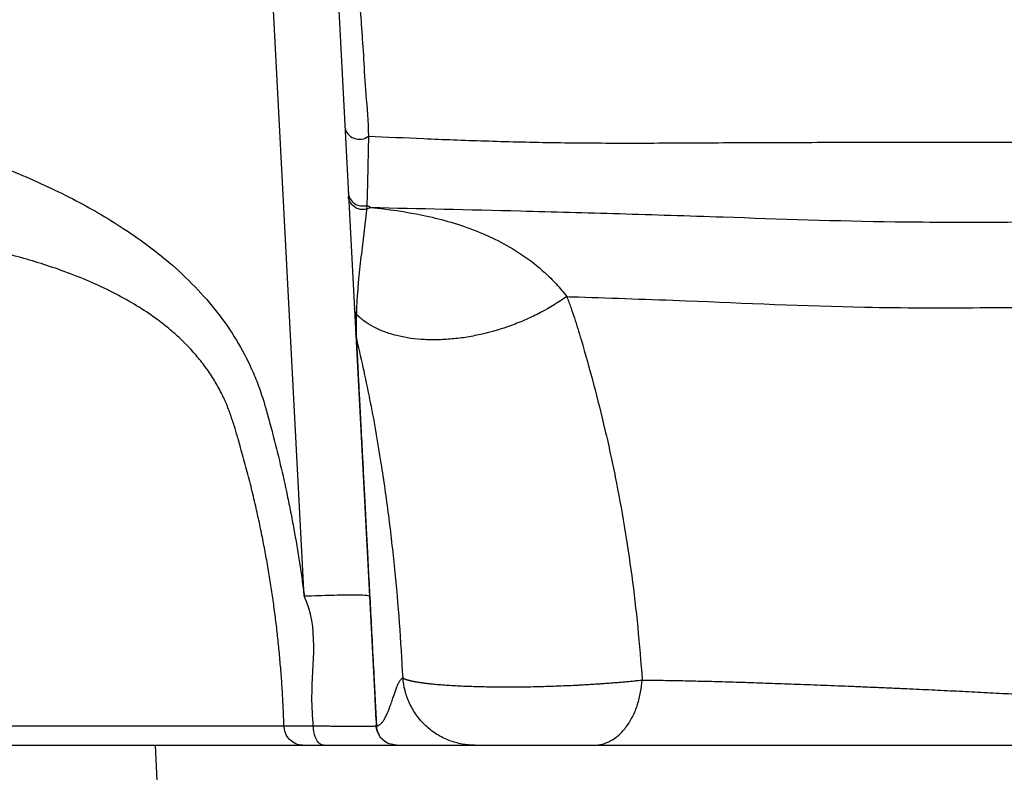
# Model space of a CAD drawing. Header units: millimetres. Extents: x 11 to 1572, y 8 to 2126.
# Tile 5 of 19: x 561 to 697, y 362 to 466. Entities that reach past the tile are written whole.
import ezdxf

# ---------------------------------------------------------------- set-up
doc = ezdxf.new("R2010")
doc.units = ezdxf.units.MM

msp = doc.modelspace()

# ---------------------------------------------------------------- linework, layer by layer
at = {"color": 7, "linetype": 'Continuous', "lineweight": 25}
for p, q in [((600.31, 386.33), (595.41, 479.98)), ((604.39, 479.98), (609.3, 386.33)), ((608.96, 440.29), (608.91, 439.76)), ((609.5, 439.99), (608.91, 439.76)), ((609.5, 439.99), (609.51, 439.99)), ((636.54, 427.69), (636.54, 427.69)), ((579.74, 365.78), (580.07, 358.28)), ((579.74, 365.78), (721.75, 365.78))]:
    msp.add_line(p, q, dxfattribs=at)
at = {"color": 8, "linetype": 'Continuous', "lineweight": 25}
msp.add_line((609.96, 374.61), (610.28, 368.45), dxfattribs=at)
at = {"color": 7, "linetype": 'Continuous', "lineweight": 25}
for centre, radius, start, end in [((607.9, 451.42), 2.02, 189.4972, 308.6614), ((608.36, 442.18), 1.98, 184.5122, 287.7151), ((608.85, 426.17), 1.64, 183.1725, 213.8505), ((609.2, 422.74), 1.81, 182.9986, 197.629)]:
    msp.add_arc(centre, radius, start, end, dxfattribs=at)
for points, knots in [([(607.59, 473.25), (607.61, 472.97), (607.73, 471.49), (607.93, 468.79), (608.21, 464.83), (608.51, 460.6), (608.75, 455.67), (609.16, 451.93), (609.16, 449.84), (609.16, 449.84)], [0, 0, 0, 0, 0.053939, 0.276992, 0.457735, 0.638742, 0.81954, 0.999999, 1, 1, 1, 1]), ([(401.33, 460.48), (401.77, 460.55), (402.66, 460.7), (404, 460.9), (405.35, 461.11), (406.71, 461.3), (408.08, 461.48), (409.45, 461.66), (410.84, 461.83), (412.23, 461.99), (413.63, 462.15), (415.04, 462.3), (416.46, 462.44), (417.89, 462.57), (419.33, 462.69), (420.78, 462.81), (422.24, 462.92), (423.7, 463.02), (425.18, 463.11), (426.66, 463.2), (428.15, 463.28), (429.66, 463.35), (431.17, 463.41), (432.69, 463.47), (434.22, 463.52), (435.75, 463.56), (437.3, 463.59), (438.86, 463.62), (440.42, 463.64), (442, 463.65), (443.58, 463.65), (445.17, 463.64), (446.77, 463.63), (448.38, 463.61), (450, 463.58), (451.63, 463.55), (453.27, 463.51), (454.91, 463.46), (456.57, 463.4), (458.23, 463.33), (459.91, 463.26), (463.45, 463.09), (468.9, 462.76), (476.27, 462.18), (483.74, 461.46), (491.35, 460.58), (499.01, 459.57), (506.63, 458.44), (514.06, 457.21), (524.49, 455.28), (537.17, 452.51), (550.38, 448.72), (560.68, 444.86), (568.64, 441.16), (575.6, 437.1), (581.06, 433.05), (585.23, 429.16), (588.37, 425.56), (590.99, 421.76), (592.8, 418.36), (593.99, 415.44), (594.61, 413.59), (595.03, 412.15), (595.31, 411.14), (595.62, 410), (596.21, 407.79), (597.02, 404.54), (597.83, 400.92), (598.43, 397.95), (598.87, 395.63), (599.28, 393.3), (599.66, 390.97), (600.01, 388.64), (600.21, 387.08), (600.32, 386.3)], [0, 0, 0, 0, 0.00589, 0.011815, 0.017773, 0.023767, 0.029795, 0.035859, 0.041957, 0.048091, 0.054261, 0.060466, 0.066707, 0.072984, 0.079297, 0.085647, 0.092033, 0.098455, 0.104915, 0.111412, 0.117945, 0.124516, 0.131124, 0.13777, 0.144454, 0.151175, 0.157934, 0.164731, 0.171567, 0.178441, 0.185353, 0.192303, 0.199293, 0.206321, 0.213388, 0.220494, 0.227639, 0.234824, 0.242048, 0.249311, 0.256614, 0.263956, 0.29571, 0.3279, 0.360535, 0.393623, 0.427793, 0.46119, 0.493822, 0.525696, 0.598952, 0.661835, 0.702539, 0.739505, 0.772966, 0.803234, 0.823247, 0.842129, 0.860118, 0.877484, 0.886725, 0.896289, 0.899807, 0.903802, 0.908275, 0.913227, 0.929828, 0.946401, 0.955358, 0.964302, 0.973237, 0.982163, 0.991084, 1, 1, 1, 1]), ([(609.16, 449.84), (609.16, 449.84), (609.16, 448.79), (609.11, 446.77), (609.06, 444.31), (609, 442.17), (608.97, 440.92), (608.96, 440.29)], [0, 0, 0, 0, 0.000002, 0.249437, 0.49903, 0.749995, 1, 1, 1, 1]), ([(609.16, 449.84), (611.66, 449.73), (616.67, 449.49), (625.09, 449.17), (634.29, 448.93), (644.43, 448.86), (655.33, 448.92), (666.7, 448.98), (678.06, 448.99), (689.46, 449), (700.86, 449.03), (712.56, 449.03), (724.5, 448.95), (736.68, 448.87), (745.06, 449.07), (749.25, 449.16)], [0, 0, 0, 0, 0.079369, 0.159025, 0.23875, 0.31852, 0.398484, 0.478592, 0.558676, 0.632115, 0.705655, 0.779269, 0.85289, 0.926451, 1, 1, 1, 1]), ([(609.51, 439.99), (616.06, 439.85), (627.27, 439.61), (643.72, 439.15), (660.78, 438.61), (678.88, 437.95), (697.32, 437.97), (716.15, 438.09), (750.85, 437.57), (782.59, 440.33), (805.16, 441.98)], [0.2305563, 0.2305563, 0.2305563, 0.2305563, 0.3090651, 0.3576398, 0.4062145, 0.4828354, 0.5314159, 0.5799964, 0.6560471, 0.8374765, 0.8374765, 0.8374765, 0.8374765]), ([(608.91, 439.76), (608.63, 439.69), (608.32, 439.68), (607.74, 439.78), (607.46, 439.9), (606.99, 440.23), (606.79, 440.45), (606.51, 440.95), (606.42, 441.24), (606.41, 441.52)], [0, 0, 0, 0, 0.25, 0.25, 0.5, 0.5, 0.75, 0.75, 1, 1, 1, 1]), ([(597.5, 368.46), (597.49, 368.85), (597.46, 369.64), (597.41, 370.82), (597.35, 372), (597.29, 373.18), (597.21, 374.35), (597.13, 375.53), (597.03, 376.71), (596.93, 377.89), (596.82, 379.06), (596.7, 380.23), (596.57, 381.41), (596.43, 382.58), (596.29, 383.75), (596.13, 384.92), (595.97, 386.08), (595.8, 387.25), (595.62, 388.41), (595.43, 389.57), (595.23, 390.73), (595.02, 391.89), (594.81, 393.04), (594.58, 394.19), (594.35, 395.34), (594.11, 396.49), (593.86, 397.63), (593.49, 399.29), (592.97, 401.48), (592.27, 404.17), (591.68, 406.3), (591.24, 407.82), (590.99, 408.7), (590.77, 409.43), (590.59, 410.02), (590.44, 410.47), (590.31, 410.87), (590.18, 411.25), (590.05, 411.64), (589.91, 412.01), (589.78, 412.35), (589.64, 412.7), (589.48, 413.09), (589.29, 413.51), (589.09, 413.94), (588.64, 414.83), (587.91, 416.15), (586.8, 417.82), (585.54, 419.43), (584.15, 420.97), (582.63, 422.43), (580.97, 423.83), (578.92, 425.34), (576.43, 426.92), (573.44, 428.53), (570.19, 430.01), (565.83, 431.7), (560.24, 433.42), (553.04, 435.08), (544.95, 436.44), (535.92, 437.49), (525.26, 438.33), (512.94, 438.91), (501.55, 439.14), (492.25, 439.19), (485.45, 439.17), (478.49, 439.07), (471.53, 438.92), (464.42, 438.71), (457.34, 438.45), (450.12, 438.12), (444, 437.78), (439.05, 437.47), (435.32, 437.22), (431.6, 436.95), (427.89, 436.65), (424.19, 436.32), (420.5, 435.97), (416.82, 435.6), (414.36, 435.32), (413.14, 435.19)], [0, 0, 0, 0, 0.00447, 0.00894, 0.01341, 0.01788, 0.02235, 0.026819, 0.031287, 0.035755, 0.040223, 0.044689, 0.049154, 0.053618, 0.058081, 0.062542, 0.067002, 0.07146, 0.075917, 0.080371, 0.084824, 0.089274, 0.093722, 0.098168, 0.102612, 0.107053, 0.111491, 0.115927, 0.126488, 0.137062, 0.147647, 0.151683, 0.15518, 0.158086, 0.160411, 0.162203, 0.163551, 0.165256, 0.166835, 0.168313, 0.169711, 0.171052, 0.172755, 0.174532, 0.176402, 0.178368, 0.186179, 0.194194, 0.202456, 0.211009, 0.219887, 0.229125, 0.238749, 0.252902, 0.268081, 0.284309, 0.301607, 0.332431, 0.365771, 0.405739, 0.448758, 0.495005, 0.557642, 0.622945, 0.654198, 0.685838, 0.715855, 0.748383, 0.779116, 0.810212, 0.841703, 0.873625, 0.889708, 0.905704, 0.921616, 0.937446, 0.953197, 0.968871, 0.984471, 1, 1, 1, 1]), ([(608.91, 439.76), (608.89, 439.47), (608.85, 439.19), (608.79, 438.62), (608.76, 438.34), (608.67, 437.51), (608.6, 436.97), (608.41, 435.35), (608.27, 434.28), (608.01, 432.05), (607.88, 430.89), (607.71, 428.97), (607.65, 428.3), (607.58, 427.22), (607.56, 426.85), (607.53, 426.27), (607.52, 426.07), (607.51, 425.77), (607.51, 425.67), (607.5, 425.47), (607.5, 425.36), (607.49, 425.26)], [0, 0, 0, 0, 0.0625, 0.0625, 0.125, 0.125, 0.25, 0.25, 0.5, 0.5, 0.75, 0.75, 0.875, 0.875, 0.9375, 0.9375, 0.96875, 0.96875, 0.984375, 0.984375, 1, 1, 1, 1]), ([(608.96, 440.29), (609.05, 440.25), (609.14, 440.2), (609.32, 440.1), (609.41, 440.04), (609.5, 439.99)], [0, 0, 0, 0, 0.5, 0.5, 1, 1, 1, 1]), ([(609.5, 439.99), (609.5, 439.99), (609.5, 439.99), (609.5, 439.99), (609.5, 439.99), (609.5, 439.99), (609.5, 439.99)], [-0.00000005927, -0.00000005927, -0.00000005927, -0.00000005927, 0, 0, 0, 0.00000999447, 0.00000999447, 0.00000999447, 0.00000999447]), ([(609.51, 439.99), (611.88, 439.75), (614.26, 439.42), (618.98, 438.44), (621.31, 437.8), (624.75, 436.48), (625.89, 435.99), (628.14, 434.85), (629.26, 434.21), (631.45, 432.74), (632.52, 431.91), (634.07, 430.48), (634.58, 429.97), (635.33, 429.16), (635.58, 428.88), (636.06, 428.3), (636.3, 428), (636.54, 427.69)], [0, 0, 0, 0, 0.25, 0.25, 0.5, 0.5, 0.625, 0.625, 0.75, 0.75, 0.875, 0.875, 0.9375, 0.9375, 0.96875, 0.96875, 1, 1, 1, 1]), ([(636.54, 427.69), (637.08, 427.67), (642.46, 427.49), (655.83, 427.06), (674.65, 426.13), (693.53, 426.14), (712.72, 426.32), (748.6, 425.73), (781.34, 428.77), (804.79, 430.56)], [0.3522358, 0.3522358, 0.3522358, 0.3522358, 0.3576398, 0.4062145, 0.4828354, 0.5314159, 0.5799964, 0.6560471, 0.8403534, 0.8403534, 0.8403534, 0.8403534]), ([(636.54, 427.69), (635.41, 426.89), (634.2, 426.15), (632.28, 425.15), (631.63, 424.83), (630.27, 424.24), (629.59, 423.96), (627.51, 423.2), (626.11, 422.79), (623.96, 422.31), (623.25, 422.17), (621.84, 421.95), (621.15, 421.87), (619.77, 421.76), (619.09, 421.72), (618.07, 421.71), (617.74, 421.72), (617.08, 421.74), (616.75, 421.76), (615.16, 421.87), (613.95, 422.07), (612.55, 422.44), (612.27, 422.52), (611.74, 422.69), (611.48, 422.79), (610.72, 423.08), (610.24, 423.3), (609.35, 423.79), (608.94, 424.05), (608.36, 424.48), (608.17, 424.63), (607.82, 424.94), (607.65, 425.1), (607.49, 425.26)], [0, 0, 0, 0, 0.125, 0.125, 0.1875, 0.1875, 0.25, 0.25, 0.375, 0.375, 0.4375, 0.4375, 0.5, 0.5, 0.5625, 0.5625, 0.59375, 0.59375, 0.625, 0.625, 0.75, 0.75, 0.78125, 0.78125, 0.8125, 0.8125, 0.875, 0.875, 0.9375, 0.9375, 0.96875, 0.96875, 1, 1, 1, 1]), ([(636.54, 427.69), (636.59, 427.57), (636.63, 427.45), (636.73, 427.21), (636.87, 426.85), (637, 426.49), (637.26, 425.76), (637.43, 425.27), (637.76, 424.28), (637.91, 423.78), (638.22, 422.78), (638.37, 422.27), (639.12, 419.74), (639.69, 417.69), (640.8, 413.54), (641.32, 411.43), (642.07, 408.22), (642.32, 407.14), (642.79, 404.97), (643.02, 403.86), (644.13, 398.33), (644.89, 393.8), (646.13, 384.48), (646.61, 379.7), (646.95, 374.77)], [0, 0, 0, 0, 0.007812, 0.007812, 0.015625, 0.03125, 0.03125, 0.0625, 0.0625, 0.09375, 0.09375, 0.125, 0.125, 0.25, 0.25, 0.375, 0.375, 0.4375, 0.4375, 0.5, 0.5, 0.75, 0.75, 1, 1, 1, 1]), ([(636.54, 427.69), (636.54, 427.69), (636.54, 427.69), (636.54, 427.69), (636.54, 427.69), (636.54, 427.69), (636.54, 427.69)], [-0.0000000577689, -0.0000000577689, -0.0000000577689, -0.0000000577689, 0, 0, 0, 0.0000000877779, 0.0000000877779, 0.0000000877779, 0.0000000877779]), ([(607.49, 425.26), (607.48, 424.7), (607.46, 423.6), (607.47, 422.66), (607.48, 422.2)], [0, 0, 0, 0, 0.503089, 1, 1, 1, 1]), ([(613.94, 375.04), (613.79, 377.59), (613.5, 382.68), (612.83, 390.18), (612, 397.53), (610.87, 405.4), (609.42, 413.68), (608.13, 419.35), (607.48, 422.2)], [0, 0, 0, 0, 0.149503, 0.299026, 0.452076, 0.605151, 0.802127, 1, 1, 1, 1]), ([(609.02, 392.56), (609.03, 392.4), (609.1, 390.99), (609.25, 388.15), (609.47, 384.05), (609.69, 379.76), (609.86, 376.58), (609.95, 374.85), (609.96, 374.61)], [0, 0, 0, 0, 0.029841, 0.258893, 0.487938, 0.7245, 0.961058, 1, 1, 1, 1]), ([(609.3, 386.33), (609.3, 386.38), (609.09, 386.42), (608.28, 386.47), (607.67, 386.48), (606.1, 386.48), (605.14, 386.47), (602.92, 386.42), (601.67, 386.38), (600.31, 386.33)], [0, 0, 0, 0, 0.25, 0.25, 0.5, 0.5, 0.75, 0.75, 1, 1, 1, 1]), ([(601.55, 368.44), (601.46, 369.74), (601.07, 375.65), (602.39, 382.11), (600.32, 386.27), (600.32, 386.27)], [0, 0, 0, 0, 0.220439, 0.999996, 1, 1, 1, 1]), ([(609.3, 386.33), (609.54, 381.68), (609.86, 375.71), (610.17, 369.74), (610.24, 368.44)], [0, 0, 0, 0, 0.780715, 1, 1, 1, 1]), ([(610.28, 368.45), (610.31, 368.46), (610.37, 368.46), (610.45, 368.47), (610.52, 368.49), (610.62, 368.53), (610.74, 368.61), (610.93, 368.77), (611.17, 369.05), (611.43, 369.47), (611.69, 369.98), (611.91, 370.49), (612.14, 371.11), (612.37, 371.74), (612.6, 372.42), (612.81, 373.02), (613, 373.55), (613.16, 373.98), (613.29, 374.27), (613.39, 374.48), (613.48, 374.65), (613.58, 374.79), (613.67, 374.9), (613.76, 374.98), (613.85, 375.03), (613.91, 375.04), (613.94, 375.04)], [0, 0, 0, 0, 0.015831, 0.031051, 0.045667, 0.059689, 0.089262, 0.11994, 0.178685, 0.243268, 0.302215, 0.370443, 0.415527, 0.499926, 0.571957, 0.62932, 0.696211, 0.756409, 0.790295, 0.823128, 0.854938, 0.885759, 0.915629, 0.944593, 0.972698, 1, 1, 1, 1]), ([(623.83, 365.78), (623.27, 365.78), (622.68, 365.83), (621.51, 366.04), (620.91, 366.2), (619.74, 366.65), (619.17, 366.93), (618.08, 367.61), (617.56, 368.01), (616.6, 368.9), (616.17, 369.39), (615.42, 370.44), (615.1, 371), (614.57, 372.14), (614.37, 372.73), (614.07, 373.9), (613.98, 374.48), (613.94, 375.04)], [0, 0, 0, 0, 0.125, 0.125, 0.25, 0.25, 0.375, 0.375, 0.5, 0.5, 0.625, 0.625, 0.75, 0.75, 0.875, 0.875, 1, 1, 1, 1]), ([(613.94, 375.04), (613.96, 375.03), (614, 375.01), (614.07, 374.97), (614.15, 374.93), (614.24, 374.9), (614.33, 374.86), (614.43, 374.83), (614.54, 374.79), (614.65, 374.76), (614.77, 374.73), (614.9, 374.7), (615.03, 374.67), (615.17, 374.64), (615.31, 374.61), (615.45, 374.58), (615.6, 374.55), (615.76, 374.52), (615.91, 374.5), (616.07, 374.47), (616.24, 374.45), (616.4, 374.42), (616.57, 374.4), (616.75, 374.38), (616.92, 374.35), (617.09, 374.33), (617.27, 374.31), (617.45, 374.29), (617.63, 374.27), (617.81, 374.25), (618.51, 374.18), (619.84, 374.07), (621.96, 373.95), (624.25, 373.87), (626.68, 373.83), (629.24, 373.82), (631.94, 373.85), (634.72, 373.93), (636.79, 374.02), (638.15, 374.08), (638.81, 374.12), (639.48, 374.16), (640.16, 374.2), (640.84, 374.24), (641.53, 374.29), (642.22, 374.34), (642.91, 374.39), (643.6, 374.45), (644.29, 374.51), (644.97, 374.57), (645.64, 374.63), (646.31, 374.7), (646.74, 374.75), (646.95, 374.77)], [0, 0, 0, 0, 0.009963, 0.019818, 0.029564, 0.039201, 0.048729, 0.058148, 0.067459, 0.076661, 0.085755, 0.09474, 0.103616, 0.112384, 0.121043, 0.129594, 0.138037, 0.146371, 0.154596, 0.162714, 0.170723, 0.178624, 0.186416, 0.194101, 0.201677, 0.209145, 0.216505, 0.223757, 0.230901, 0.237936, 0.244864, 0.310735, 0.374818, 0.437127, 0.497675, 0.559932, 0.62312, 0.687255, 0.752348, 0.767864, 0.783712, 0.799894, 0.816411, 0.833261, 0.850446, 0.867966, 0.885821, 0.904011, 0.922536, 0.941398, 0.960595, 0.980129, 1, 1, 1, 1]), ([(640.33, 365.78), (640.7, 365.78), (641.08, 365.83), (641.86, 366.03), (642.25, 366.19), (643.03, 366.62), (643.41, 366.89), (644.13, 367.55), (644.48, 367.93), (645.11, 368.79), (645.4, 369.27), (645.91, 370.28), (646.13, 370.82), (646.49, 371.93), (646.63, 372.5), (646.85, 373.64), (646.92, 374.21), (646.95, 374.77)], [0, 0, 0, 0, 0.125, 0.125, 0.25, 0.25, 0.375, 0.375, 0.5, 0.5, 0.625, 0.625, 0.75, 0.75, 0.875, 0.875, 1, 1, 1, 1]), ([(646.95, 374.77), (647.37, 374.76), (648.22, 374.76), (649.52, 374.74), (650.84, 374.71), (652.21, 374.69), (653.6, 374.66), (655.04, 374.62), (656.51, 374.59), (658.02, 374.55), (659.57, 374.5), (661.16, 374.45), (662.79, 374.4), (664.46, 374.34), (666.18, 374.28), (667.94, 374.22), (669.74, 374.15), (671.59, 374.08), (673.48, 374.01), (675.41, 373.93), (677.38, 373.85), (679.39, 373.76), (681.43, 373.67), (683.94, 373.56), (686.9, 373.42), (690.31, 373.26), (693.7, 373.08), (697.09, 372.91), (700.47, 372.73), (703.85, 372.54), (707.24, 372.35), (710.63, 372.16), (714.03, 371.97), (717.43, 371.77), (720.83, 371.57), (723.1, 371.44), (724.24, 371.38)], [0, 0, 0, 0, 0.018439, 0.03725, 0.056438, 0.076008, 0.095965, 0.116317, 0.137067, 0.158223, 0.179791, 0.201775, 0.224182, 0.247016, 0.270284, 0.293989, 0.318133, 0.342699, 0.367665, 0.393004, 0.418689, 0.44469, 0.470978, 0.497521, 0.541214, 0.584248, 0.626752, 0.66886, 0.710708, 0.752429, 0.794066, 0.835591, 0.876975, 0.918191, 0.959209, 1, 1, 1, 1]), ([(600.07, 365.78), (599.78, 365.78), (599.46, 365.84), (598.84, 366.1), (598.54, 366.3), (598.04, 366.82), (597.84, 367.13), (597.58, 367.79), (597.51, 368.14), (597.5, 368.46)], [0, 0, 0, 0, 0.25, 0.25, 0.5, 0.5, 0.75, 0.75, 1, 1, 1, 1]), ([(597.5, 368.46), (597.54, 368.46), (597.62, 368.46), (597.76, 368.45), (597.91, 368.45), (598.07, 368.45), (598.23, 368.45), (598.4, 368.45), (598.59, 368.44), (598.78, 368.44), (598.97, 368.44), (599.18, 368.44), (599.39, 368.44), (599.61, 368.44), (599.83, 368.44), (600.06, 368.44), (600.3, 368.44), (600.54, 368.44), (600.79, 368.44), (601.04, 368.44), (601.29, 368.44), (601.46, 368.44), (601.55, 368.44)], [0, 0, 0, 0, 0.05053, 0.101158, 0.15186, 0.202608, 0.253377, 0.304139, 0.35487, 0.405543, 0.456131, 0.506609, 0.556952, 0.607135, 0.657132, 0.70692, 0.756476, 0.805777, 0.8548, 0.903525, 0.951932, 1, 1, 1, 1]), ([(602.99, 365.78), (602.82, 365.78), (602.65, 365.84), (602.3, 366.09), (602.13, 366.29), (601.86, 366.81), (601.74, 367.12), (601.59, 367.77), (601.56, 368.11), (601.55, 368.44)], [0, 0, 0, 0, 0.25, 0.25, 0.5, 0.5, 0.75, 0.75, 1, 1, 1, 1]), ([(601.55, 368.44), (601.67, 368.43), (601.91, 368.43), (602.27, 368.43), (602.62, 368.43), (602.97, 368.43), (603.31, 368.43), (603.64, 368.43), (603.97, 368.42), (604.28, 368.42), (604.59, 368.42), (604.9, 368.42), (605.19, 368.42), (605.48, 368.42), (605.76, 368.42), (606.03, 368.42), (606.3, 368.42), (606.55, 368.42), (606.8, 368.41), (607.04, 368.41), (607.27, 368.41), (607.5, 368.41), (607.71, 368.41), (607.99, 368.41), (608.31, 368.41), (608.67, 368.41), (608.99, 368.42), (609.28, 368.42), (609.53, 368.42), (609.75, 368.42), (609.92, 368.42), (610.06, 368.43), (610.16, 368.43), (610.23, 368.43), (610.23, 368.43), (610.24, 368.44)], [0, 0, 0, 0, 0.023225, 0.046401, 0.06953, 0.09261, 0.115643, 0.138627, 0.161563, 0.184451, 0.207291, 0.230083, 0.252827, 0.275523, 0.29817, 0.32077, 0.343322, 0.365826, 0.388282, 0.41069, 0.43305, 0.455362, 0.477627, 0.499843, 0.544386, 0.589115, 0.634028, 0.679126, 0.724409, 0.769878, 0.815532, 0.861371, 0.907395, 0.953605, 1, 1, 1, 1]), ([(612.03, 365.97), (611.78, 366.06), (611.54, 366.2), (611.1, 366.54), (610.9, 366.75), (610.59, 367.2), (610.46, 367.44), (610.3, 367.94), (610.25, 368.19), (610.24, 368.44)], [0, 0, 0, 0, 0.25, 0.25, 0.5, 0.5, 0.75, 0.75, 1, 1, 1, 1]), ([(11.16, 365.78), (11.29, 365.78), (11.7, 365.78), (13.2, 365.78), (14.33, 365.78), (18.75, 365.78), (23.07, 365.78), (34.17, 365.78), (40.96, 365.78), (53.1, 365.78), (57.47, 365.78), (66.82, 365.78), (71.79, 365.78), (87.44, 365.78), (98.85, 365.78), (123.25, 365.78), (136.24, 365.78), (163.61, 365.78), (178.01, 365.78), (207.11, 365.78), (221.87, 365.78), (244.88, 365.78), (252.7, 365.78), (268.65, 365.78), (276.78, 365.78), (301.44, 365.78), (318.2, 365.78), (342.97, 365.78), (351.16, 365.78), (367.48, 365.78), (375.59, 365.78), (399.74, 365.78), (415.56, 365.78), (446.23, 365.78), (461.09, 365.78), (482.34, 365.78), (489.25, 365.78), (502.78, 365.78), (509.38, 365.78), (528.57, 365.78), (540.5, 365.78), (561.86, 365.78), (571.33, 365.78), (579.74, 365.78)], [0.4663262, 0.4663262, 0.4663262, 0.4663262, 0.480306, 0.480306, 0.4948615, 0.4948615, 0.5239724, 0.5239724, 0.5530833, 0.5530833, 0.5676387, 0.5676387, 0.5821942, 0.5821942, 0.6113051, 0.6113051, 0.640416, 0.640416, 0.6695269, 0.6695269, 0.6986378, 0.6986378, 0.7131932, 0.7131932, 0.7277487, 0.7277487, 0.7568596, 0.7568596, 0.771415, 0.771415, 0.7859705, 0.7859705, 0.8150814, 0.8150814, 0.8441923, 0.8441923, 0.8587478, 0.8587478, 0.8733032, 0.8733032, 0.9024141, 0.9024141, 0.931525, 0.931525, 0.931525, 0.931525])]:
    msp.add_open_spline(points, degree=3, knots=knots, dxfattribs=at)
msp.add_open_spline([(608.91, 439.76), (608.91, 439.76), (608.91, 439.76), (608.91, 439.76)], degree=3, dxfattribs=at)
at = {"color": 8, "linetype": 'Continuous', "lineweight": 25}
for points, knots in [([(607.48, 422.2), (607.53, 421.25), (607.61, 419.63), (607.77, 416.68), (607.92, 413.67), (608.1, 410.16), (608.29, 406.53), (608.48, 402.97), (608.65, 399.59), (608.83, 396.13), (608.96, 393.7), (609.02, 392.56)], [0, 0, 0, 0, 0.171262, 0.291393, 0.411493, 0.53535, 0.659171, 0.746004, 0.832829, 0.922076, 1, 1, 1, 1]), ([(14.36, 368.29), (14.37, 368.29), (14.4, 368.29), (15.56, 368.28), (17.72, 368.27), (20.84, 368.26), (24.84, 368.26), (29.71, 368.25), (35.49, 368.24), (42.22, 368.23), (49.9, 368.23), (58.54, 368.25), (68.06, 368.28), (78.39, 368.32), (89.47, 368.36), (101.3, 368.39), (113.88, 368.4), (127.2, 368.41), (141.2, 368.43), (155.8, 368.44), (170.94, 368.45), (186.55, 368.46), (202.54, 368.46), (218.94, 368.45), (235.71, 368.45), (252.76, 368.44), (270.02, 368.45), (287.45, 368.45), (305.05, 368.45), (322.84, 368.45), (340.74, 368.46), (358.64, 368.46), (376.4, 368.46), (393.95, 368.46), (411.3, 368.45), (428.46, 368.45), (444.55, 368.45), (459.52, 368.46), (473.36, 368.46), (486.81, 368.46), (499.83, 368.46), (512.29, 368.46), (524.25, 368.46), (536.3, 368.46), (548.29, 368.46), (560.04, 368.46), (570.01, 368.46), (578.43, 368.46), (585.5, 368.46), (592.05, 368.46), (595.69, 368.46), (597.5, 368.46)], [0, 0, 0, 0, 0.01573, 0.037046, 0.0585, 0.080025, 0.101393, 0.122651, 0.143853, 0.165067, 0.186362, 0.207811, 0.229387, 0.250831, 0.272183, 0.293509, 0.314875, 0.336349, 0.357938, 0.379404, 0.400774, 0.422122, 0.4435, 0.464956, 0.486508, 0.507926, 0.529223, 0.550469, 0.571731, 0.593075, 0.614576, 0.636076, 0.657417, 0.678685, 0.699956, 0.721305, 0.742809, 0.761234, 0.779546, 0.79779, 0.81601, 0.834281, 0.852674, 0.871195, 0.892696, 0.914105, 0.935504, 0.951598, 0.967768, 0.983954, 1, 1, 1, 1]), ([(610.68, 367.16), (610.62, 367.27), (610.39, 367.66), (610.33, 368.11), (610.28, 368.44)], [0, 0, 0, 0, 0.275971, 1, 1, 1, 1]), ([(613.03, 365.78), (612.7, 365.82), (612.01, 365.9), (611.29, 366.35), (611, 366.72), (610.93, 366.8)], [0, 0, 0, 0, 0.41759, 0.867409, 1, 1, 1, 1])]:
    msp.add_open_spline(points, degree=3, knots=knots, dxfattribs=at)

doc.saveas('drawing.dxf')
